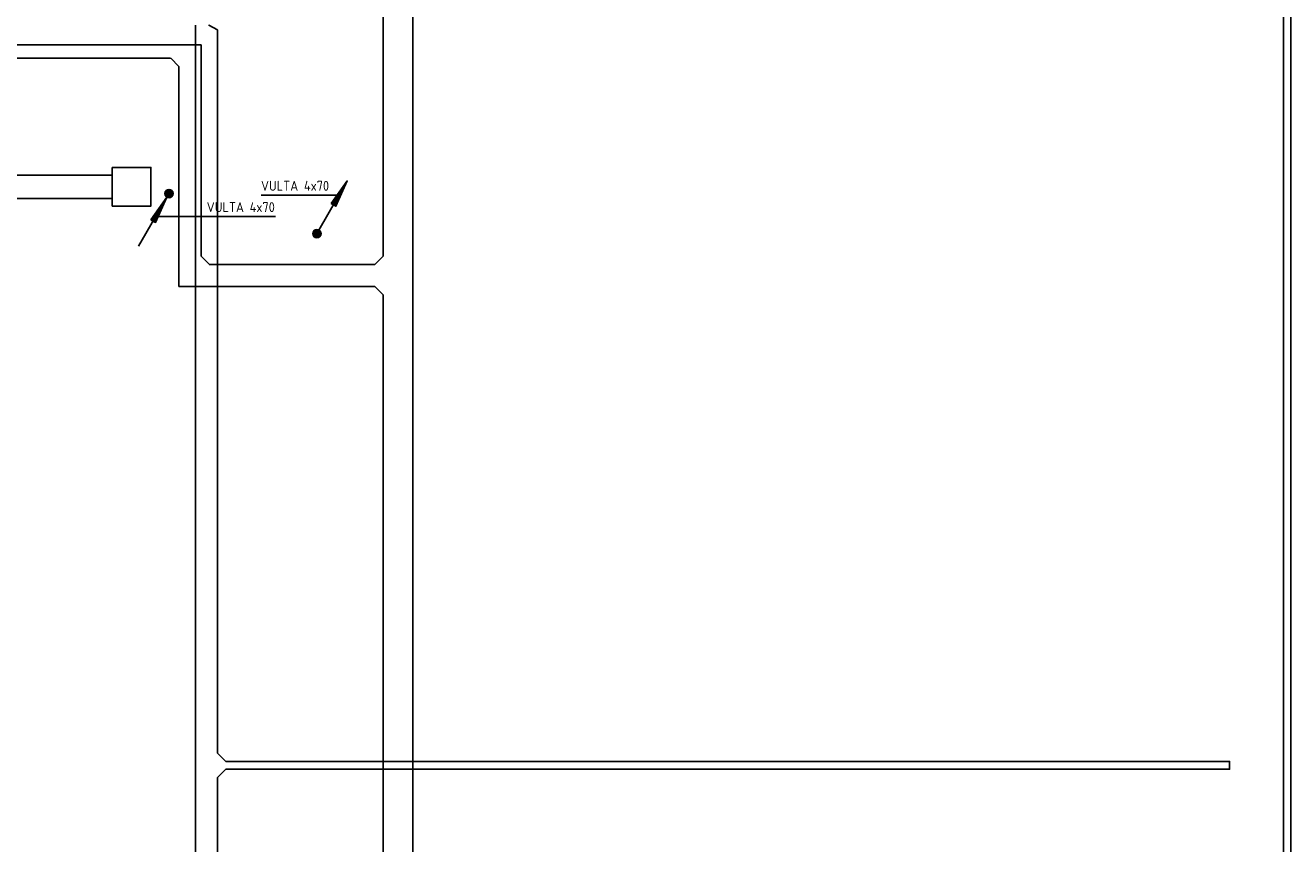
# Model space of a CAD drawing. Header units: millimetres. Extents: x 86133 to 133021, y 140425 to 175802.
# Tile 8 of 9: x 120847 to 132296, y 153943 to 161347. Entities that reach past the tile are written whole.
import ezdxf
from ezdxf.enums import TextEntityAlignment as Align

# ---------------------------------------------------------------- set-up
doc = ezdxf.new("R2010")
doc.units = ezdxf.units.MM
doc.header["$LTSCALE"] = 50
doc.linetypes.add('B-SL0', pattern=[100000000.0, 0, -100000000.0])
doc.layers.get('0').update_dxf_attribs({"linetype": 'CONTINUOUS'})
for name, color, linetype in [('EL61301-_KABELGOOT', 3, 'CONTINUOUS'), ('EL61302-_KABELLADDER', 3, 'CONTINUOUS'), ('EL61303-_WANDGOOT', 3, 'CONTINUOUS'), ('EL61305-_VLOERGOOT', 3, 'CONTINUOUS'), ('ET61302-_BIJSCHRIFT', 7, 'CONTINUOUS')]:
    doc.layers.add(name, color=color, linetype=linetype)
doc.styles.add('NORATT', font='isocp.shx')
doc.styles.add('Normaal_staand', font='iso.shx')
doc.styles.get("Standard").update_dxf_attribs({"font": 'SIMPLEX'})

# ---------------------------------------------------------------- blocks, each defined once
blk = doc.blocks.new('KG2EE2')
at = {"color": 0, "linetype": 'B-SL0'}
for p, q in [((100, 175), (-100, 175)), ((175, -100), (175, 100))]:
    blk.add_line(p, q, dxfattribs=at)
at = {"color": 0, "linetype": 'ByBlock'}
for points in [[(175, -100), (-100, -100), (-100, -100), (-100, 175)], [(100, 175), (100, 175), (175, 100), (175, 100)]]:
    blk.add_lwpolyline(points, dxfattribs=at)
at = {"color": 0, "flags": 3}
blk.add_attdef('HULPSTUK', (0, 0), '', height=1, dxfattribs=at)
blk = doc.blocks.new('EH100005')
at = {"color": 0}
blk.add_lwpolyline([(-1, -0.5), (0, -0.5), (0, 0.5), (-1, 0.5)], dxfattribs=at)
at = {"color": 0, "style": 'NORATT', "flags": 9}
blk.add_attdef('HULPSTUK', text='', height=0.5, dxfattribs=at).set_placement((0, 0), align=Align.MIDDLE)
blk = doc.blocks.new('EH100000')
at = {"color": 0, "linetype": 'ByBlock'}
for p, q in [((1, 0.5), (0, 0.5)), ((1, 0.5, 1), (0, 0.5, 1)), ((0, -0.5, 1), (1, -0.5, 1)), ((1, -0.5), (0, -0.5))]:
    blk.add_line(p, q, dxfattribs=at)
at = {"color": 0, "linetype": 'ByBlock', "invisible_edges": 15}
for points in [[(1, -0.5), (0, -0.5), (0, 0.5), (1, 0.5)], [(0, 0.5), (1, 0.5), (1, 0.5, 1), (0, 0.5, 1)], [(0, -0.5, 1), (1, -0.5, 1), (1, -0.5), (0, -0.5)]]:
    blk.add_3dface(points, dxfattribs=at)
at = {"color": 0, "style": 'NORATT'}
for tag, flags in [('M_CODE', 8), ('MERK', 9)]:
    blk.add_attdef(tag, text='', height=1.8, rotation=180, dxfattribs=dict(at, flags=flags)).set_placement((0.5, 0), align=Align.MIDDLE_CENTER)
for tag, flags in [('FUNCTIE', 8), ('SCHOT', 9)]:
    blk.add_attdef(tag, text='', height=1.8, dxfattribs=dict(at, flags=flags)).set_placement((0.5, 0), align=Align.MIDDLE_CENTER)
blk = doc.blocks.new('KG3FEF')
at = {"color": 0, "linetype": 'B-SL0'}
for p, q in [((-175, 135), (-175, -135)), ((175, -135), (175, 135)), ((-100, -210), (100, -210))]:
    blk.add_line(p, q, dxfattribs=at)
at = {"color": 0, "linetype": 'ByBlock'}
for points in [[(-175, 135), (0, 135), (0, 135), (175, 135)], [(-100, -210), (-100, -210), (-175, -135), (-175, -135)], [(175, -135), (175, -135), (100, -210), (100, -210)]]:
    blk.add_lwpolyline(points, dxfattribs=at)
at = {"color": 0, "flags": 3}
blk.add_attdef('HULPSTUK', (0, 0), '', height=1, rotation=180, dxfattribs=at)
blk = doc.blocks.new('VP3EEE')
at = {"color": 0, "linetype": 'ByBlock'}
blk.add_lwpolyline([(-175, -175), (175, -175), (175, 175), (-175, 175)], close=True, dxfattribs=at)
at = {"color": 0, "flags": 3}
blk.add_attdef('HULPSTUK', (0, 0), '', height=1, dxfattribs=at)
blk = doc.blocks.new('KG2CE1')
at = {"color": 0, "linetype": 'B-SL0'}
for p, q in [((100, 135), (-100, 135)), ((175, -60), (175, 60))]:
    blk.add_line(p, q, dxfattribs=at)
at = {"color": 0, "linetype": 'ByBlock'}
for points in [[(175, -60), (-100, -60), (-100, -60), (-100, 135)], [(100, 135), (100, 135), (175, 60), (175, 60)]]:
    blk.add_lwpolyline(points, dxfattribs=at)
at = {"color": 0, "flags": 3}
blk.add_attdef('HULPSTUK', (0, 0), '', height=1, rotation=180, dxfattribs=at)
blk = doc.blocks.new('ES111201')
at = {"color": 0}
for p, q in [((0.38, 0.65), (5.5, 9.53)), ((0.73, 0.15), (-0.73, 0.15)), ((0.6, 0.45), (-0.6, 0.45)), ((0.73, -0.15), (-0.73, -0.15)), ((0.6, -0.45), (-0.6, -0.45))]:
    blk.add_line(p, q, dxfattribs=at)
for points in [[(2.57, 5.45), (5.5, 9.53), (3.43, 4.95)], [(3.22, 5.07), (4.63, 8.01), (2.78, 5.32)]]:
    blk.add_lwpolyline(points, close=True, dxfattribs=at)
blk.add_circle((0, 0), 0.75, dxfattribs=at)
blk = doc.blocks.new('ES111251')
at = {"color": 0}
for p, q in [((0.73, 0.15), (-0.73, 0.15)), ((0.6, 0.45), (-0.6, 0.45)), ((-5.5, -9.53), (-0.38, -0.65)), ((0.73, -0.15), (-0.73, -0.15)), ((0.6, -0.45), (-0.6, -0.45))]:
    blk.add_line(p, q, dxfattribs=at)
for points in [[(-3.31, -4.73), (-0.38, -0.65), (-2.44, -5.23)], [(-2.66, -5.1), (-1.25, -2.17), (-3.09, -4.85)]]:
    blk.add_lwpolyline(points, close=True, dxfattribs=at)
blk.add_circle((0, 0), 0.75, dxfattribs=at)
blk = doc.blocks.new('KG3ALL2')
at = {"color": 0, "linetype": 'ByBlock'}
for points in [[(-100, -110), (-100, 0), (-100, 0), (-100, 110)], [(100, 110), (100, 110), (175, 35), (175, 35)], [(175, -35), (175, -35), (100, -110), (100, -110)]]:
    blk.add_lwpolyline(points, dxfattribs=at)
at = {"color": 0, "style": 'NORATT', "flags": 3}
blk.add_attdef('HULPSTUK', (0, 0, 2700), '', height=1, dxfattribs=at)
blk = doc.blocks.new('EH112-120-200-000-000-060-1')
at = {"color": 0, "linetype": 'ByBlock'}
for points in [[(-20, 60), (-20, 60), (20, 60), (20, 60)], [(20, -60), (20, -60), (-20, -140), (-20, -140)]]:
    blk.add_lwpolyline(points, dxfattribs=at)
at = {"color": 0, "style": 'NORATT', "flags": 1}
blk.add_attdef('HULPSTUK', (0, 0, 2700), '', height=1, rotation=270, dxfattribs=at)

msp = doc.modelspace()

# ---------------------------------------------------------------- linework, layer by layer
at = {"layer": 'ET61302-_BIJSCHRIFT', "color": 1}
for p, q in [((122981, 159811), (123679, 159811)), ((122023, 159618), (123110, 159618))]:
    msp.add_line(p, q, dxfattribs=at)

# ---------------------------------------------------------------- block references
at = {"layer": 'EL61301-_KABELGOOT', "zscale": 60}
for p, xscale, yscale, rotation in [((124219, 165638, 5000), 6379.13950482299, 270, 270), ((122487, 161307, 5060), 6544.942858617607, 200, 270), ((122337, 160974, 5000), 1715.410954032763, 200, 270), ((124009, 159084, 5000), 1497.909305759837, 200, 180), ((124219, 158909, 5000), 8029.336839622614, 270, 270), ((122487, 146982, 2700), 7560.406917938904, 200, 90)]:
    msp.add_blockref('EH100000', p, dxfattribs=dict(at, xscale=xscale, yscale=yscale, rotation=rotation))
at = {"layer": 'EL61301-_KABELGOOT'}
for name, p, rotation in [('EH112-120-200-000-000-060-1', (122447, 161327, 5060), 90), ('KG2CE1', (122337, 161109, 5000), 180), ('KG3FEF', (124219, 159084, 5000), 270)]:
    msp.add_blockref(name, p, dxfattribs=dict(at, rotation=rotation))
at = {"layer": 'EL61301-_KABELGOOT', "zscale": 60}
for name, p, xscale, yscale in [('EH100000', (115154, 161109, 5000), 7007.122021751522, 120), ('EH100000', (122662, 154652, 5060), 9081.205127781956, 70), ('EH100005', (131743, 154652, 5000), 60, 70)]:
    msp.add_blockref(name, p, dxfattribs=dict(at, xscale=xscale, yscale=yscale))
at = {"layer": 'EL61301-_KABELGOOT'}
for name, p in [('KG2EE2', (122337, 159084, 5000)), ('KG3ALL2', (122487, 154652, 5060))]:
    msp.add_blockref(name, p, dxfattribs=at)
at = {"layer": 'EL61302-_KABELLADDER', "xscale": 50, "yscale": 50, "zscale": 50}
for name, p in [('ES111251', (122147, 159825)), ('ES111201', (123485, 159462))]:
    msp.add_blockref(name, p, dxfattribs=at)
at = {"layer": 'EL61303-_WANDGOOT', "xscale": 16709, "yscale": 65, "zscale": 119.9999999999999, "rotation": 89.9999999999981}
msp.add_blockref('EH100000', (132264, 151775, 5000), dxfattribs=at)
at = {"layer": 'EL61305-_VLOERGOOT', "xscale": 1503.724775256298, "yscale": 210, "zscale": 30, "rotation": 180}
msp.add_blockref('EH100000', (121633, 159886, -30), dxfattribs=at)
at = {"layer": 'EL61305-_VLOERGOOT', "rotation": 270}
msp.add_blockref('VP3EEE', (121808, 159886, -30), dxfattribs=at)

# ---------------------------------------------------------------- texts
at = {"layer": 'ET61302-_BIJSCHRIFT', "color": 1, "style": 'Normaal_staand'}
for p in [(122979, 159823), (122488, 159630)]:
    msp.add_text('VULTA 4x70', height=90, dxfattribs=at).set_placement(p, align=Align.BOTTOM_LEFT)

doc.saveas('drawing.dxf')
